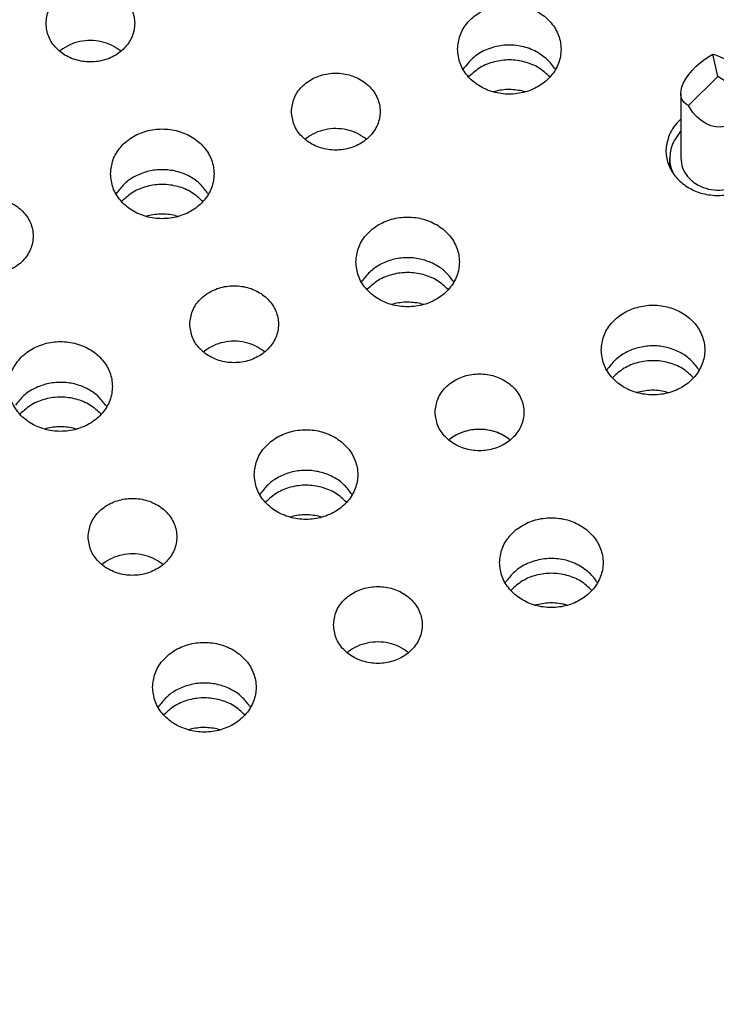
# Model space of a CAD drawing. Header units: inches. Extents: x -129 to 664, y -381 to 179.
# Tile 30 of 109: x -5 to 5, y -345 to -332. Entities that reach past the tile are written whole.
import ezdxf

# ---------------------------------------------------------------- set-up
doc = ezdxf.new("R2010")
doc.units = ezdxf.units.IN
doc.layers.add('1', color=7, linetype='Continuous')

# ---------------------------------------------------------------- blocks, each defined once
blk = doc.blocks.new('insulator_top2_E7018-25457__230', base_point=(-87.509, -353.663))
at = {"color": 7, "linetype": 'Continuous'}
for p, q in [((-4.311, -332.271), (-4.296, -332.258)), ((-3.492, -332.262), (-3.481, -332.271)), ((1.146, -332.52), (1.16, -332.496)), ((2.382, -332.501), (2.393, -332.52)), ((4.081, -333.196), (4.089, -333.19)), ((-0.992, -333.461), (-0.977, -333.449)), ((-0.173, -333.452), (-0.163, -333.461)), ((-3.548, -334.203), (-3.533, -334.179)), ((-2.312, -334.185), (-2.301, -334.204)), ((-0.229, -335.394), (-0.215, -335.37)), ((1.007, -335.375), (1.018, -335.394)), ((-2.367, -336.335), (-2.352, -336.323)), ((-1.548, -336.326), (-1.537, -336.335)), ((3.09, -336.584), (3.104, -336.56)), ((4.326, -336.566), (4.337, -336.584)), ((-3.686, -337.059), (-3.675, -337.078)), ((0.952, -337.526), (0.967, -337.513)), ((1.771, -337.517), (1.781, -337.526)), ((-1.604, -338.268), (-1.589, -338.244)), ((-0.368, -338.249), (-0.357, -338.268)), ((-3.742, -339.209), (-3.727, -339.197)), ((-2.923, -339.2), (-2.912, -339.21)), ((1.715, -339.458), (1.729, -339.434)), ((2.951, -339.44), (2.962, -339.459)), ((-0.423, -340.4), (-0.408, -340.387)), ((0.396, -340.391), (0.407, -340.4)), ((-2.978, -341.142), (-2.964, -341.118)), ((-1.742, -341.123), (-1.731, -341.142))]:
    blk.add_line(p, q, dxfattribs=at)
for points, knots in [([(-4.496, -331.896), (-4.489, -331.957), (-4.474, -332.08), (-4.361, -332.24), (-4.199, -332.357), (-4.001, -332.418), (-3.792, -332.418), (-3.594, -332.357), (-3.431, -332.24), (-3.322, -332.08), (-3.284, -331.896), (-3.322, -331.711), (-3.431, -331.551), (-3.594, -331.435), (-3.792, -331.374), (-4.001, -331.374), (-4.199, -331.435), (-4.361, -331.551), (-4.474, -331.711), (-4.489, -331.835), (-4.496, -331.896)], [0, 0, 0, 0, 0.181365, 0.369194, 0.566516, 0.771824, 0.980202, 1.18551, 1.382833, 1.570662, 1.752027, 1.933392, 2.121221, 2.318543, 2.523851, 2.732229, 2.937537, 3.134859, 3.322688, 3.504053, 3.504053, 3.504053, 3.504053]), ([(1.069, -332.244), (1.076, -332.308), (1.09, -332.438), (1.197, -332.61), (1.354, -332.745), (1.552, -332.831), (1.769, -332.861), (1.986, -332.831), (2.184, -332.745), (2.342, -332.61), (2.445, -332.438), (2.481, -332.244), (2.445, -332.051), (2.342, -331.879), (2.184, -331.744), (1.986, -331.658), (1.769, -331.628), (1.552, -331.658), (1.354, -331.744), (1.197, -331.879), (1.09, -332.051), (1.076, -332.181), (1.069, -332.244)], [0, 0, 0, 0, 0.190439, 0.386512, 0.591376, 0.804667, 1.023004, 1.241341, 1.454632, 1.659496, 1.855569, 2.046008, 2.236447, 2.43252, 2.637384, 2.850675, 3.069012, 3.287349, 3.50064, 3.705504, 3.901578, 4.092016, 4.092016, 4.092016, 4.092016]), ([(-3.492, -332.262), (-3.531, -332.235), (-3.609, -332.182), (-3.748, -332.137), (-3.893, -332.121), (-4.039, -332.136), (-4.178, -332.179), (-4.257, -332.232), (-4.296, -332.258)], [0, 0, 0, 0, 0.1402469, 0.2843168, 0.430534, 0.5767966, 0.7209937, 0.8614241, 0.8614241, 0.8614241, 0.8614241]), ([(2.264, -332.366), (2.208, -332.326), (2.095, -332.244), (1.889, -332.188), (1.674, -332.184), (1.469, -332.237), (1.286, -332.339), (1.201, -332.444), (1.16, -332.496)], [0, 0, 0, 0, 0.204407, 0.415612, 0.629556, 0.841331, 1.046698, 1.243493, 1.243493, 1.243493, 1.243493]), ([(2.382, -332.501), (2.365, -332.477), (2.33, -332.427), (2.286, -332.386), (2.264, -332.366)], [0, 0, 0, 0, 0.0890422, 0.1798808, 0.1798808, 0.1798808, 0.1798808]), ([(-1.178, -333.086), (-1.17, -333.147), (-1.155, -333.271), (-1.042, -333.431), (-0.88, -333.547), (-0.682, -333.609), (-0.473, -333.609), (-0.275, -333.547), (-0.112, -333.431), (-0.003, -333.271), (0.035, -333.086), (-0.003, -332.902), (-0.112, -332.742), (-0.275, -332.625), (-0.473, -332.564), (-0.682, -332.564), (-0.88, -332.625), (-1.042, -332.742), (-1.155, -332.902), (-1.17, -333.025), (-1.178, -333.086)], [0, 0, 0, 0, 0.181365, 0.369194, 0.566516, 0.771824, 0.980202, 1.18551, 1.382833, 1.570662, 1.752027, 1.933392, 2.121221, 2.318543, 2.523851, 2.732229, 2.937537, 3.134859, 3.322688, 3.504053, 3.504053, 3.504053, 3.504053]), ([(3.932, -333.405), (3.913, -333.464), (3.876, -333.582), (3.902, -333.771), (3.988, -333.943), (4.129, -334.083), (4.31, -334.18), (4.516, -334.226), (4.728, -334.217), (4.928, -334.155), (5.098, -334.043), (5.223, -333.892), (5.291, -333.713), (5.292, -333.525), (5.23, -333.343), (5.145, -333.249), (5.101, -333.201)], [0, 0, 0, 0, 0.184237, 0.367591, 0.555318, 0.750852, 0.954639, 1.16429, 1.37558, 1.583791, 1.785137, 1.978035, 2.163905, 2.34694, 2.532535, 2.724998, 2.724998, 2.724998, 2.724998]), ([(4.081, -333.196), (4.05, -333.228), (3.989, -333.289), (3.951, -333.367), (3.932, -333.405)], [0, 0, 0, 0, 0.1309216, 0.2582706, 0.2582706, 0.2582706, 0.2582706]), ([(-3.624, -333.928), (-3.617, -333.992), (-3.603, -334.121), (-3.496, -334.294), (-3.339, -334.429), (-3.142, -334.515), (-2.924, -334.544), (-2.707, -334.515), (-2.51, -334.429), (-2.351, -334.294), (-2.248, -334.121), (-2.212, -333.928), (-2.248, -333.735), (-2.351, -333.562), (-2.51, -333.427), (-2.707, -333.341), (-2.924, -333.312), (-3.142, -333.341), (-3.339, -333.427), (-3.496, -333.562), (-3.603, -333.735), (-3.617, -333.864), (-3.624, -333.928)], [0, 0, 0, 0, 0.190439, 0.386512, 0.591376, 0.804667, 1.023004, 1.241341, 1.454632, 1.659496, 1.855569, 2.046008, 2.236447, 2.43252, 2.637384, 2.850675, 3.069012, 3.287349, 3.50064, 3.705504, 3.901578, 4.092016, 4.092016, 4.092016, 4.092016]), ([(-0.173, -333.452), (-0.212, -333.426), (-0.291, -333.372), (-0.429, -333.328), (-0.575, -333.311), (-0.72, -333.327), (-0.859, -333.37), (-0.938, -333.423), (-0.977, -333.449)], [0, 0, 0, 0, 0.1402464, 0.2843158, 0.4305325, 0.5767947, 0.7209914, 0.8614213, 0.8614213, 0.8614213, 0.8614213]), ([(-2.312, -334.185), (-2.346, -334.14), (-2.416, -334.048), (-2.566, -333.95), (-2.737, -333.887), (-2.921, -333.865), (-3.105, -333.885), (-3.276, -333.947), (-3.427, -334.043), (-3.498, -334.135), (-3.533, -334.179)], [0, 0, 0, 0, 0.169498, 0.345491, 0.526995, 0.711654, 0.896376, 1.078052, 1.254285, 1.42403, 1.42403, 1.42403, 1.42403]), ([(-5.871, -334.77), (-5.864, -334.831), (-5.849, -334.954), (-5.735, -335.114), (-5.574, -335.231), (-5.376, -335.292), (-5.166, -335.292), (-4.969, -335.231), (-4.805, -335.114), (-4.697, -334.954), (-4.658, -334.77), (-4.697, -334.585), (-4.805, -334.425), (-4.969, -334.309), (-5.166, -334.248), (-5.376, -334.248), (-5.574, -334.309), (-5.735, -334.425), (-5.849, -334.585), (-5.864, -334.709), (-5.871, -334.77)], [0, 0, 0, 0, 0.181365, 0.369194, 0.566516, 0.771824, 0.980202, 1.18551, 1.382833, 1.570662, 1.752027, 1.933392, 2.121221, 2.318543, 2.523851, 2.732229, 2.937537, 3.134859, 3.322688, 3.504053, 3.504053, 3.504053, 3.504053]), ([(-0.306, -335.119), (-0.299, -335.182), (-0.285, -335.312), (-0.177, -335.484), (-0.02, -335.619), (0.177, -335.705), (0.394, -335.735), (0.612, -335.705), (0.809, -335.619), (0.967, -335.484), (1.07, -335.312), (1.106, -335.119), (1.07, -334.925), (0.967, -334.753), (0.809, -334.618), (0.612, -334.532), (0.394, -334.502), (0.177, -334.532), (-0.02, -334.618), (-0.177, -334.753), (-0.285, -334.925), (-0.299, -335.055), (-0.306, -335.119)], [0, 0, 0, 0, 0.190439, 0.386512, 0.591376, 0.804667, 1.023004, 1.241341, 1.454632, 1.659496, 1.855569, 2.046008, 2.236447, 2.43252, 2.637384, 2.850675, 3.069012, 3.287349, 3.50064, 3.705504, 3.901578, 4.092016, 4.092016, 4.092016, 4.092016]), ([(1.007, -335.375), (0.973, -335.33), (0.902, -335.238), (0.753, -335.14), (0.582, -335.077), (0.398, -335.055), (0.214, -335.075), (0.042, -335.137), (-0.108, -335.234), (-0.18, -335.325), (-0.215, -335.37)], [0, 0, 0, 0, 0.169498, 0.34549, 0.526995, 0.711654, 0.896375, 1.078051, 1.254284, 1.424029, 1.424029, 1.424029, 1.424029]), ([(-2.552, -335.96), (-2.545, -336.021), (-2.53, -336.145), (-2.417, -336.305), (-2.255, -336.421), (-2.057, -336.483), (-1.848, -336.483), (-1.65, -336.421), (-1.487, -336.305), (-1.378, -336.145), (-1.34, -335.96), (-1.378, -335.776), (-1.487, -335.616), (-1.65, -335.499), (-1.848, -335.438), (-2.057, -335.438), (-2.255, -335.499), (-2.417, -335.616), (-2.53, -335.776), (-2.545, -335.9), (-2.552, -335.96)], [0, 0, 0, 0, 0.181365, 0.369194, 0.566516, 0.771824, 0.980202, 1.18551, 1.382833, 1.570662, 1.752027, 1.933392, 2.121221, 2.318543, 2.523851, 2.732229, 2.937537, 3.134859, 3.322688, 3.504053, 3.504053, 3.504053, 3.504053]), ([(3.013, -336.309), (3.02, -336.373), (3.034, -336.502), (3.141, -336.675), (3.298, -336.81), (3.496, -336.896), (3.713, -336.925), (3.93, -336.896), (4.128, -336.81), (4.286, -336.675), (4.389, -336.502), (4.425, -336.309), (4.389, -336.116), (4.286, -335.943), (4.128, -335.808), (3.93, -335.722), (3.713, -335.693), (3.496, -335.722), (3.298, -335.808), (3.141, -335.943), (3.034, -336.116), (3.02, -336.245), (3.013, -336.309)], [0, 0, 0, 0, 0.190439, 0.386512, 0.591376, 0.804667, 1.023004, 1.241341, 1.454632, 1.659496, 1.855569, 2.046008, 2.236447, 2.43252, 2.637384, 2.850675, 3.069012, 3.287349, 3.50064, 3.705504, 3.901578, 4.092016, 4.092016, 4.092016, 4.092016]), ([(-4.999, -336.802), (-4.992, -336.866), (-4.978, -336.995), (-4.871, -337.168), (-4.714, -337.303), (-4.516, -337.389), (-4.299, -337.418), (-4.082, -337.389), (-3.884, -337.303), (-3.726, -337.168), (-3.623, -336.995), (-3.587, -336.802), (-3.623, -336.609), (-3.726, -336.436), (-3.884, -336.301), (-4.082, -336.215), (-4.299, -336.186), (-4.516, -336.215), (-4.714, -336.301), (-4.871, -336.436), (-4.978, -336.609), (-4.992, -336.738), (-4.999, -336.802)], [0, 0, 0, 0, 0.190439, 0.386512, 0.591376, 0.804667, 1.023004, 1.241341, 1.454632, 1.659496, 1.855569, 2.046008, 2.236447, 2.43252, 2.637384, 2.850675, 3.069012, 3.287349, 3.50064, 3.705504, 3.901578, 4.092016, 4.092016, 4.092016, 4.092016]), ([(-1.548, -336.326), (-1.587, -336.3), (-1.665, -336.246), (-1.804, -336.202), (-1.949, -336.185), (-2.095, -336.201), (-2.234, -336.244), (-2.313, -336.297), (-2.352, -336.323)], [0, 0, 0, 0, 0.1402465, 0.2843159, 0.4305327, 0.5767949, 0.7209917, 0.8614217, 0.8614217, 0.8614217, 0.8614217]), ([(4.326, -336.566), (4.291, -336.521), (4.221, -336.429), (4.071, -336.331), (3.901, -336.268), (3.717, -336.246), (3.532, -336.266), (3.361, -336.328), (3.21, -336.424), (3.139, -336.516), (3.104, -336.56)], [0, 0, 0, 0, 0.169498, 0.34549, 0.526994, 0.711654, 0.896375, 1.078051, 1.254284, 1.424029, 1.424029, 1.424029, 1.424029]), ([(0.766, -337.151), (0.774, -337.212), (0.789, -337.335), (0.902, -337.495), (1.064, -337.612), (1.262, -337.673), (1.471, -337.673), (1.669, -337.612), (1.832, -337.495), (1.941, -337.335), (1.979, -337.151), (1.941, -336.966), (1.832, -336.806), (1.669, -336.69), (1.471, -336.629), (1.262, -336.629), (1.064, -336.69), (0.902, -336.806), (0.789, -336.966), (0.774, -337.09), (0.766, -337.151)], [0, 0, 0, 0, 0.181365, 0.369194, 0.566516, 0.771824, 0.980202, 1.18551, 1.382833, 1.570662, 1.752027, 1.933392, 2.121221, 2.318543, 2.523851, 2.732229, 2.937537, 3.134859, 3.322688, 3.504053, 3.504053, 3.504053, 3.504053]), ([(-3.686, -337.059), (-3.721, -337.014), (-3.791, -336.922), (-3.941, -336.824), (-4.111, -336.761), (-4.295, -336.739), (-4.48, -336.759), (-4.651, -336.821), (-4.802, -336.917), (-4.873, -337.009), (-4.908, -337.053)], [0, 0, 0, 0, 0.169498, 0.345491, 0.526995, 0.711654, 0.896376, 1.078051, 1.254285, 1.42403, 1.42403, 1.42403, 1.42403]), ([(-1.68, -337.993), (-1.673, -338.056), (-1.659, -338.186), (-1.552, -338.358), (-1.395, -338.493), (-1.197, -338.579), (-0.98, -338.609), (-0.763, -338.579), (-0.566, -338.493), (-0.407, -338.358), (-0.304, -338.186), (-0.268, -337.993), (-0.304, -337.799), (-0.407, -337.627), (-0.566, -337.492), (-0.763, -337.406), (-0.98, -337.376), (-1.197, -337.406), (-1.395, -337.492), (-1.552, -337.627), (-1.659, -337.799), (-1.673, -337.929), (-1.68, -337.993)], [0, 0, 0, 0, 0.190439, 0.386512, 0.591376, 0.804667, 1.023004, 1.241341, 1.454632, 1.659496, 1.855569, 2.046008, 2.236447, 2.43252, 2.637384, 2.850675, 3.069012, 3.287349, 3.50064, 3.705504, 3.901578, 4.092016, 4.092016, 4.092016, 4.092016]), ([(1.771, -337.517), (1.732, -337.49), (1.653, -337.437), (1.515, -337.392), (1.37, -337.376), (1.224, -337.391), (1.085, -337.434), (1.006, -337.487), (0.967, -337.513)], [0, 0, 0, 0, 0.1402464, 0.2843158, 0.4305326, 0.5767947, 0.7209914, 0.8614212, 0.8614212, 0.8614212, 0.8614212]), ([(-0.368, -338.249), (-0.402, -338.204), (-0.472, -338.112), (-0.622, -338.014), (-0.793, -337.951), (-0.977, -337.929), (-1.161, -337.949), (-1.332, -338.011), (-1.483, -338.108), (-1.554, -338.199), (-1.589, -338.244)], [0, 0, 0, 0, 0.169498, 0.34549, 0.526995, 0.711654, 0.896375, 1.078051, 1.254284, 1.424029, 1.424029, 1.424029, 1.424029]), ([(-3.927, -338.834), (-3.92, -338.895), (-3.905, -339.019), (-3.791, -339.179), (-3.629, -339.295), (-3.431, -339.357), (-3.222, -339.357), (-3.025, -339.295), (-2.861, -339.179), (-2.753, -339.019), (-2.714, -338.834), (-2.753, -338.65), (-2.861, -338.49), (-3.025, -338.373), (-3.222, -338.312), (-3.431, -338.312), (-3.629, -338.373), (-3.791, -338.49), (-3.905, -338.65), (-3.92, -338.774), (-3.927, -338.834)], [0, 0, 0, 0, 0.181365, 0.369194, 0.566516, 0.771824, 0.980202, 1.18551, 1.382833, 1.570662, 1.752027, 1.933392, 2.121221, 2.318543, 2.523851, 2.732229, 2.937537, 3.134859, 3.322688, 3.504053, 3.504053, 3.504053, 3.504053]), ([(1.638, -339.183), (1.645, -339.247), (1.659, -339.376), (1.767, -339.549), (1.924, -339.684), (2.121, -339.77), (2.338, -339.799), (2.556, -339.77), (2.753, -339.684), (2.911, -339.549), (3.014, -339.376), (3.05, -339.183), (3.014, -338.99), (2.911, -338.817), (2.753, -338.682), (2.556, -338.596), (2.338, -338.567), (2.121, -338.596), (1.924, -338.682), (1.767, -338.817), (1.659, -338.99), (1.645, -339.119), (1.638, -339.183)], [0, 0, 0, 0, 0.190439, 0.386512, 0.591376, 0.804667, 1.023004, 1.241341, 1.454632, 1.659496, 1.855569, 2.046008, 2.236447, 2.43252, 2.637384, 2.850675, 3.069012, 3.287349, 3.50064, 3.705504, 3.901578, 4.092016, 4.092016, 4.092016, 4.092016]), ([(-2.923, -339.2), (-2.961, -339.174), (-3.04, -339.12), (-3.178, -339.076), (-3.324, -339.059), (-3.469, -339.075), (-3.608, -339.118), (-3.688, -339.171), (-3.727, -339.197)], [0, 0, 0, 0, 0.1402466, 0.2843161, 0.430533, 0.5767952, 0.7209921, 0.8614221, 0.8614221, 0.8614221, 0.8614221]), ([(2.833, -339.304), (2.778, -339.264), (2.665, -339.183), (2.458, -339.127), (2.244, -339.123), (2.038, -339.176), (1.855, -339.277), (1.771, -339.383), (1.729, -339.434)], [0, 0, 0, 0, 0.204407, 0.415613, 0.629556, 0.841332, 1.046699, 1.243495, 1.243495, 1.243495, 1.243495]), ([(2.951, -339.44), (2.934, -339.415), (2.9, -339.366), (2.856, -339.325), (2.833, -339.304)], [0, 0, 0, 0, 0.0890412, 0.1798788, 0.1798788, 0.1798788, 0.1798788]), ([(-0.608, -340.025), (-0.601, -340.086), (-0.586, -340.209), (-0.473, -340.369), (-0.311, -340.486), (-0.113, -340.547), (0.097, -340.547), (0.294, -340.486), (0.457, -340.369), (0.566, -340.209), (0.604, -340.025), (0.566, -339.84), (0.457, -339.68), (0.294, -339.564), (0.097, -339.503), (-0.113, -339.503), (-0.311, -339.564), (-0.473, -339.68), (-0.586, -339.84), (-0.601, -339.964), (-0.608, -340.025)], [0, 0, 0, 0, 0.181365, 0.369194, 0.566516, 0.771824, 0.980202, 1.18551, 1.382833, 1.570662, 1.752027, 1.933392, 2.121221, 2.318543, 2.523851, 2.732229, 2.937537, 3.134859, 3.322688, 3.504053, 3.504053, 3.504053, 3.504053]), ([(-3.055, -340.867), (-3.048, -340.93), (-3.034, -341.06), (-2.927, -341.232), (-2.77, -341.367), (-2.572, -341.453), (-2.355, -341.483), (-2.137, -341.453), (-1.94, -341.367), (-1.782, -341.232), (-1.679, -341.06), (-1.643, -340.867), (-1.679, -340.673), (-1.782, -340.501), (-1.94, -340.366), (-2.137, -340.28), (-2.355, -340.251), (-2.572, -340.28), (-2.77, -340.366), (-2.927, -340.501), (-3.034, -340.673), (-3.048, -340.803), (-3.055, -340.867)], [0, 0, 0, 0, 0.190439, 0.386512, 0.591376, 0.804667, 1.023004, 1.241341, 1.454632, 1.659496, 1.855569, 2.046008, 2.236447, 2.43252, 2.637384, 2.850675, 3.069012, 3.287349, 3.50064, 3.705504, 3.901578, 4.092016, 4.092016, 4.092016, 4.092016]), ([(0.396, -340.391), (0.357, -340.365), (0.279, -340.311), (0.14, -340.266), (-0.005, -340.25), (-0.151, -340.265), (-0.29, -340.308), (-0.369, -340.361), (-0.408, -340.387)], [0, 0, 0, 0, 0.1402465, 0.284316, 0.4305328, 0.576795, 0.7209917, 0.8614217, 0.8614217, 0.8614217, 0.8614217]), ([(-1.742, -341.123), (-1.777, -341.078), (-1.847, -340.986), (-1.997, -340.888), (-2.167, -340.825), (-2.351, -340.803), (-2.536, -340.824), (-2.707, -340.885), (-2.858, -340.982), (-2.929, -341.073), (-2.964, -341.118)], [0, 0, 0, 0, 0.169498, 0.34549, 0.526994, 0.711654, 0.896375, 1.078051, 1.254284, 1.424029, 1.424029, 1.424029, 1.424029]), ([(-86.145, -344.002), (-80.473, -345.717), (-69.087, -349.16), (-51.378, -351.925), (-33.439, -352.925), (-15.5, -351.925), (2.208, -349.16), (13.595, -345.717), (19.267, -344.002)], [0, 0, 0, 0, 17.758662, 35.650605, 53.610907, 71.571209, 89.463152, 107.221814, 107.221814, 107.221814, 107.221814]), ([(-86.145, -344.752), (-80.473, -346.467), (-69.087, -349.91), (-51.378, -352.675), (-33.439, -353.675), (-15.5, -352.675), (2.208, -349.91), (13.595, -346.467), (19.267, -344.752)], [0, 0, 0, 0, 17.758662, 35.650605, 53.610907, 71.571208, 89.463152, 107.221814, 107.221814, 107.221814, 107.221814])]:
    blk.add_open_spline(points, degree=3, knots=knots, dxfattribs=at)
blk = doc.blocks.new('sig_pogo_1400-2142_15__266', base_point=(3.939, -334.155))
at = {"color": 7, "linetype": 'Continuous'}
for p, q in [((4.351, -332.427), (4.413, -332.379)), ((4.413, -332.379), (4.479, -332.336)), ((4.479, -332.336), (4.524, -332.31)), ((4.589, -332.614), (4.524, -332.31)), ((4.524, -332.31), (4.546, -332.317)), ((4.546, -332.317), (4.614, -332.344)), ((4.614, -332.344), (4.682, -332.375)), ((4.682, -332.375), (4.748, -332.411)), ((4.748, -332.411), (4.811, -332.451)), ((4.196, -332.587), (4.241, -332.532)), ((4.241, -332.532), (4.294, -332.478)), ((4.294, -332.478), (4.351, -332.427)), ((4.811, -332.451), (4.87, -332.493)), ((4.87, -332.493), (4.924, -332.538)), ((4.924, -332.538), (4.971, -332.585)), ((4.127, -332.698), (4.157, -332.643)), ((4.157, -332.643), (4.196, -332.587)), ((4.192, -333.003), (4.589, -332.614)), ((5.051, -332.905), (4.589, -332.614)), ((4.971, -332.585), (5.012, -332.632)), ((5.012, -332.632), (5.044, -332.678)), ((5.044, -332.678), (5.068, -332.724)), ((4.089, -332.845), (4.092, -332.803)), ((4.092, -332.803), (4.105, -332.752)), ((4.105, -332.752), (4.127, -332.698)), ((5.068, -332.724), (5.083, -332.767)), ((5.083, -332.767), (5.089, -332.812)), ((5.089, -332.812), (5.085, -332.844)), ((5.089, -333.714), (5.089, -332.812)), ((4.089, -332.845), (4.089, -333.714)), ((4.095, -332.894), (4.089, -332.845)), ((4.11, -332.932), (4.095, -332.894)), ((4.134, -332.964), (4.11, -332.932)), ((5.051, -332.905), (5.02, -332.986)), ((5.073, -332.877), (5.051, -332.905)), ((5.085, -332.844), (5.073, -332.877)), ((4.166, -332.989), (4.134, -332.964)), ((4.192, -333.003), (4.166, -332.989)), ((4.206, -333.028), (4.192, -333.003)), ((4.254, -333.098), (4.206, -333.028)), ((4.982, -333.06), (4.936, -333.126)), ((5.02, -332.986), (4.982, -333.06)), ((4.308, -333.158), (4.254, -333.098)), ((4.366, -333.209), (4.308, -333.158)), ((4.429, -333.249), (4.366, -333.209)), ((4.884, -333.183), (4.826, -333.229)), ((4.936, -333.126), (4.884, -333.183)), ((4.495, -333.277), (4.429, -333.249)), ((4.563, -333.292), (4.495, -333.277)), ((4.631, -333.295), (4.563, -333.292)), ((4.699, -333.285), (4.631, -333.295)), ((4.764, -333.263), (4.699, -333.285)), ((4.826, -333.229), (4.764, -333.263)), ((4.089, -333.355), (4.078, -333.366)), ((5.138, -333.413), (5.089, -333.355)), ((3.939, -333.839), (3.939, -333.714)), ((5.239, -333.838), (5.239, -333.714)), ((3.966, -333.875), (3.986, -333.922)), ((5.194, -333.918), (5.218, -333.857))]:
    blk.add_line(p, q, dxfattribs=at)
for points, knots in [([(4.078, -333.366), (4.038, -333.419), (3.959, -333.522), (3.945, -333.651), (3.939, -333.714)], [0, 0, 0, 0, 0.1935529, 0.380958, 0.380958, 0.380958, 0.380958]), ([(5.239, -333.714), (5.234, -333.66), (5.225, -333.552), (5.167, -333.46), (5.138, -333.413)], [0, 0, 0, 0, 0.1585792, 0.3210104, 0.3210104, 0.3210104, 0.3210104]), ([(3.939, -333.714), (3.94, -333.741), (3.942, -333.796), (3.958, -333.849), (3.966, -333.875)], [0, 0, 0, 0, 0.0816949, 0.1639505, 0.1639505, 0.1639505, 0.1639505]), ([(4.089, -333.714), (4.094, -333.759), (4.103, -333.85), (4.178, -333.972), (4.287, -334.068), (4.425, -334.13), (4.577, -334.154), (4.73, -334.136), (4.873, -334.081), (4.946, -334.014), (4.982, -333.981)], [0, 0, 0, 0, 0.133995, 0.271849, 0.415769, 0.565595, 0.719104, 0.872889, 1.023458, 1.168342, 1.168342, 1.168342, 1.168342]), ([(4.982, -333.981), (5.013, -333.941), (5.073, -333.862), (5.084, -333.763), (5.089, -333.714)], [0, 0, 0, 0, 0.1488861, 0.2930431, 0.2930431, 0.2930431, 0.2930431]), ([(5.218, -333.857), (5.224, -333.833), (5.236, -333.786), (5.238, -333.738), (5.239, -333.714)], [0, 0, 0, 0, 0.0724704, 0.1445537, 0.1445537, 0.1445537, 0.1445537])]:
    blk.add_open_spline(points, degree=3, knots=knots, dxfattribs=at)
blk = doc.blocks.new('signal_pin_set__282', base_point=(-78.632, -366.805))
blk.add_blockref('sig_pogo_1400-2142_15__266', (3.939, -334.155))
blk = doc.blocks.new('insulator_top1_E7018-25456__294', base_point=(-87.509, -354.063))
at = {"color": 7, "linetype": 'Continuous'}
for p, q in [((-4.311, -332.271), (-4.296, -332.258)), ((-3.492, -332.262), (-3.481, -332.271)), ((1.22, -332.619), (1.224, -332.614)), ((1.942, -332.807), (1.989, -332.819)), ((-0.992, -333.461), (-0.977, -333.449)), ((-0.173, -333.452), (-0.163, -333.461)), ((-3.474, -334.303), (-3.469, -334.298)), ((-2.751, -334.491), (-2.704, -334.503)), ((-0.155, -335.493), (-0.151, -335.488)), ((0.568, -335.681), (0.615, -335.693)), ((-2.367, -336.335), (-2.352, -336.323)), ((-1.548, -336.326), (-1.537, -336.335)), ((3.164, -336.684), (3.168, -336.679)), ((3.886, -336.872), (3.933, -336.884)), ((-4.848, -337.177), (-4.844, -337.172)), ((-4.126, -337.365), (-4.078, -337.377)), ((0.952, -337.526), (0.967, -337.513)), ((1.771, -337.517), (1.781, -337.526)), ((-1.53, -338.367), (-1.525, -338.362)), ((-0.807, -338.555), (-0.76, -338.567)), ((-3.742, -339.209), (-3.727, -339.197)), ((-2.923, -339.2), (-2.912, -339.21)), ((1.789, -339.558), (1.793, -339.553)), ((2.512, -339.746), (2.559, -339.758)), ((-0.423, -340.4), (-0.408, -340.387)), ((0.396, -340.391), (0.407, -340.4)), ((-2.904, -341.241), (-2.9, -341.236)), ((-2.182, -341.429), (-2.134, -341.441))]:
    blk.add_line(p, q, dxfattribs=at)
for points, knots in [([(-3.492, -332.262), (-3.531, -332.235), (-3.609, -332.182), (-3.748, -332.137), (-3.893, -332.121), (-4.039, -332.136), (-4.178, -332.179), (-4.257, -332.232), (-4.296, -332.258)], [0, 0, 0, 0, 0.1402469, 0.2843168, 0.430534, 0.5767966, 0.7209937, 0.8614241, 0.8614241, 0.8614241, 0.8614241]), ([(2.319, -332.619), (2.27, -332.575), (2.171, -332.484), (1.979, -332.408), (1.773, -332.379), (1.566, -332.406), (1.373, -332.48), (1.273, -332.57), (1.224, -332.614)], [0, 0, 0, 0, 0.19608, 0.399663, 0.607701, 0.815819, 1.019614, 1.215977, 1.215977, 1.215977, 1.215977]), ([(1.942, -332.807), (1.876, -332.797), (1.744, -332.776), (1.613, -332.805), (1.548, -332.819)], [0, 0, 0, 0, 0.1989553, 0.3974087, 0.3974087, 0.3974087, 0.3974087]), ([(-0.173, -333.452), (-0.212, -333.426), (-0.291, -333.372), (-0.429, -333.328), (-0.575, -333.311), (-0.72, -333.327), (-0.859, -333.37), (-0.938, -333.423), (-0.977, -333.449)], [0, 0, 0, 0, 0.1402464, 0.2843158, 0.4305325, 0.5767947, 0.7209914, 0.8614213, 0.8614213, 0.8614213, 0.8614213]), ([(-2.375, -334.303), (-2.423, -334.258), (-2.522, -334.168), (-2.714, -334.091), (-2.921, -334.063), (-3.127, -334.089), (-3.32, -334.164), (-3.42, -334.254), (-3.469, -334.298)], [0, 0, 0, 0, 0.19608, 0.399663, 0.607702, 0.815819, 1.019614, 1.215977, 1.215977, 1.215977, 1.215977]), ([(-2.751, -334.491), (-2.817, -334.48), (-2.949, -334.46), (-3.08, -334.489), (-3.145, -334.503)], [0, 0, 0, 0, 0.1989551, 0.3974084, 0.3974084, 0.3974084, 0.3974084]), ([(0.944, -335.493), (0.895, -335.449), (0.796, -335.358), (0.605, -335.282), (0.398, -335.253), (0.191, -335.28), (-0.002, -335.355), (-0.102, -335.444), (-0.151, -335.488)], [0, 0, 0, 0, 0.19608, 0.399663, 0.607701, 0.815819, 1.019614, 1.215977, 1.215977, 1.215977, 1.215977]), ([(0.568, -335.681), (0.501, -335.671), (0.369, -335.65), (0.239, -335.679), (0.173, -335.693)], [0, 0, 0, 0, 0.198955, 0.3974082, 0.3974082, 0.3974082, 0.3974082]), ([(-1.548, -336.326), (-1.587, -336.3), (-1.665, -336.246), (-1.804, -336.202), (-1.949, -336.185), (-2.095, -336.201), (-2.234, -336.244), (-2.313, -336.297), (-2.352, -336.323)], [0, 0, 0, 0, 0.1402465, 0.2843159, 0.4305327, 0.5767949, 0.7209917, 0.8614217, 0.8614217, 0.8614217, 0.8614217]), ([(4.263, -336.683), (4.214, -336.639), (4.115, -336.548), (3.923, -336.472), (3.717, -336.444), (3.51, -336.47), (3.317, -336.545), (3.217, -336.635), (3.168, -336.679)], [0, 0, 0, 0, 0.19608, 0.399663, 0.607702, 0.815819, 1.019615, 1.215977, 1.215977, 1.215977, 1.215977]), ([(3.886, -336.872), (3.82, -336.861), (3.688, -336.841), (3.557, -336.87), (3.492, -336.884)], [0, 0, 0, 0, 0.1989542, 0.3974065, 0.3974065, 0.3974065, 0.3974065]), ([(-3.749, -337.177), (-3.798, -337.132), (-3.897, -337.042), (-4.089, -336.965), (-4.295, -336.937), (-4.502, -336.963), (-4.695, -337.038), (-4.795, -337.128), (-4.844, -337.172)], [0, 0, 0, 0, 0.19608, 0.399663, 0.607702, 0.815819, 1.019614, 1.215977, 1.215977, 1.215977, 1.215977]), ([(-4.126, -337.365), (-4.192, -337.354), (-4.324, -337.334), (-4.455, -337.363), (-4.52, -337.377)], [0, 0, 0, 0, 0.1989554, 0.397409, 0.397409, 0.397409, 0.397409]), ([(1.37, -337.381), (1.333, -337.383), (1.26, -337.386), (1.154, -337.412), (1.054, -337.453), (0.995, -337.493), (0.967, -337.513)], [0, 0, 0, 0, 0.1099011, 0.2189206, 0.3262487, 0.431269, 0.431269, 0.431269, 0.431269]), ([(1.771, -337.517), (1.742, -337.497), (1.684, -337.456), (1.585, -337.414), (1.479, -337.387), (1.406, -337.383), (1.37, -337.381)], [0, 0, 0, 0, 0.1048807, 0.212096, 0.3210429, 0.43092, 0.43092, 0.43092, 0.43092]), ([(-0.431, -338.367), (-0.479, -338.323), (-0.578, -338.232), (-0.77, -338.156), (-0.977, -338.127), (-1.183, -338.154), (-1.376, -338.229), (-1.476, -338.318), (-1.525, -338.362)], [0, 0, 0, 0, 0.19608, 0.399663, 0.607701, 0.815819, 1.019614, 1.215976, 1.215976, 1.215976, 1.215976]), ([(-0.807, -338.555), (-0.873, -338.545), (-1.005, -338.524), (-1.136, -338.553), (-1.201, -338.567)], [0, 0, 0, 0, 0.1989554, 0.3974088, 0.3974088, 0.3974088, 0.3974088]), ([(-2.923, -339.2), (-2.961, -339.174), (-3.04, -339.12), (-3.178, -339.076), (-3.324, -339.059), (-3.469, -339.075), (-3.608, -339.118), (-3.688, -339.171), (-3.727, -339.197)], [0, 0, 0, 0, 0.1402466, 0.2843161, 0.430533, 0.5767952, 0.7209921, 0.8614221, 0.8614221, 0.8614221, 0.8614221]), ([(2.888, -339.558), (2.839, -339.513), (2.74, -339.423), (2.549, -339.346), (2.342, -339.318), (2.135, -339.344), (1.943, -339.419), (1.842, -339.509), (1.793, -339.553)], [0, 0, 0, 0, 0.19608, 0.399663, 0.607702, 0.815819, 1.019615, 1.215977, 1.215977, 1.215977, 1.215977]), ([(2.512, -339.746), (2.445, -339.735), (2.313, -339.715), (2.183, -339.744), (2.117, -339.758)], [0, 0, 0, 0, 0.1989545, 0.3974071, 0.3974071, 0.3974071, 0.3974071]), ([(0.396, -340.391), (0.357, -340.365), (0.279, -340.311), (0.14, -340.266), (-0.005, -340.25), (-0.151, -340.265), (-0.29, -340.308), (-0.369, -340.361), (-0.408, -340.387)], [0, 0, 0, 0, 0.1402465, 0.284316, 0.4305328, 0.576795, 0.7209917, 0.8614217, 0.8614217, 0.8614217, 0.8614217]), ([(-1.805, -341.241), (-1.854, -341.197), (-1.953, -341.106), (-2.145, -341.03), (-2.351, -341.001), (-2.558, -341.028), (-2.751, -341.103), (-2.851, -341.192), (-2.9, -341.236)], [0, 0, 0, 0, 0.19608, 0.399663, 0.607701, 0.815819, 1.019614, 1.215976, 1.215976, 1.215976, 1.215976]), ([(-2.182, -341.429), (-2.248, -341.419), (-2.38, -341.399), (-2.511, -341.427), (-2.576, -341.441)], [0, 0, 0, 0, 0.1989552, 0.3974084, 0.3974084, 0.3974084, 0.3974084]), ([(-86.145, -344.752), (-80.473, -346.467), (-69.087, -349.91), (-51.378, -352.675), (-33.439, -353.675), (-15.5, -352.675), (2.208, -349.91), (13.595, -346.467), (19.267, -344.752)], [0, 0, 0, 0, 17.758662, 35.650605, 53.610907, 71.571208, 89.463152, 107.221814, 107.221814, 107.221814, 107.221814])]:
    blk.add_open_spline(points, degree=3, knots=knots, dxfattribs=at)
blk = doc.blocks.new('segment_160pin_assy_E7018-62555_1__298', base_point=(-87.509, -370.048))
for name, p in [('insulator_top2_E7018-25457__230', (-87.509, -353.663)), ('insulator_top1_E7018-25456__294', (-87.509, -354.063)), ('signal_pin_set__282', (-78.632, -366.805))]:
    blk.add_blockref(name, p)
blk = doc.blocks.new('hcdps_segment__299', base_point=(-87.509, -370.048))
blk.add_blockref('segment_160pin_assy_E7018-62555_1__298', (-87.509, -370.048))
blk = doc.blocks.new('gen1__300', base_point=(-27.051, -340.34))
blk.add_blockref('hcdps_segment__299', (-87.509, -370.048))
blk = doc.blocks.new('1__302', base_point=(-265.051, -517.34))
blk.add_blockref('gen1__300', (-27.051, -340.34))
blk = doc.blocks.new('hcdps_segment__303', base_point=(-265.051, -519.34))
at = {"layer": '1'}
blk.add_blockref('1__302', (-265.051, -517.34), dxfattribs=at)

msp = doc.modelspace()

# ---------------------------------------------------------------- block references
msp.add_blockref('hcdps_segment__303', (-265.051, -519.34))

doc.saveas('drawing.dxf')
